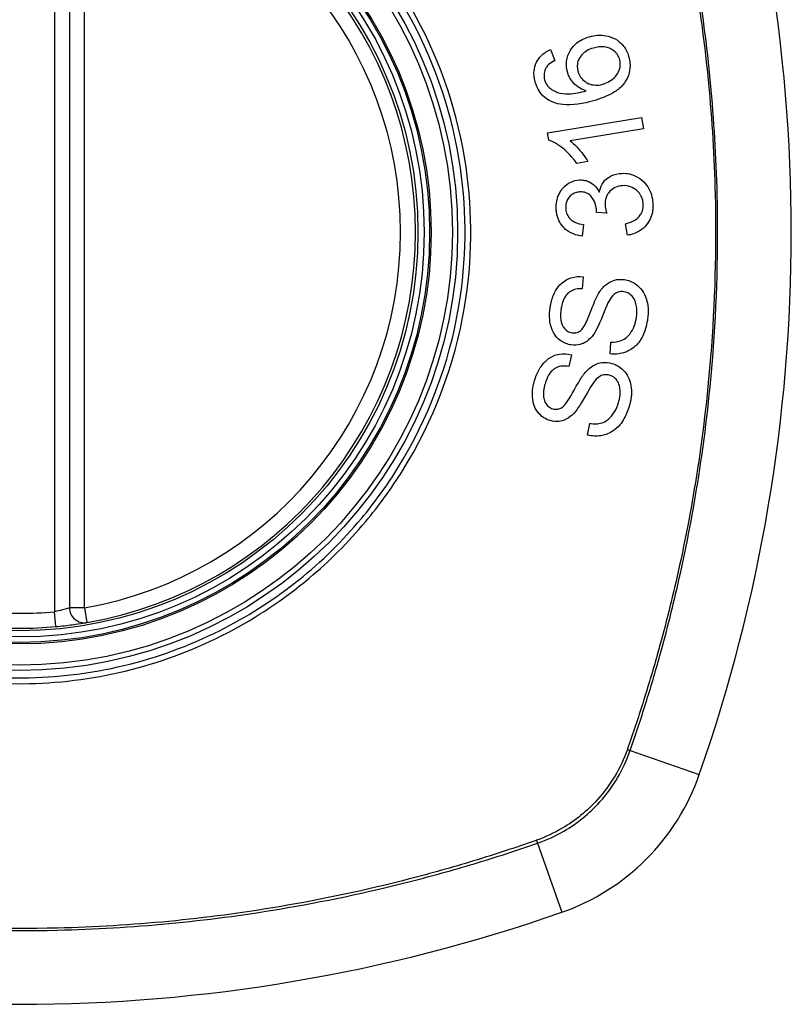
# Model space of a CAD drawing. Header units: inches. Extents: x 84 to 204, y 60 to 92.
# Tile 14 of 32: x 140.008 to 140.619, y 90.05 to 90.828. Entities that reach past the tile are written whole.
import ezdxf

# ---------------------------------------------------------------- set-up
doc = ezdxf.new("R2010")
doc.units = ezdxf.units.IN
doc.header["$MEASUREMENT"] = 0
doc.layers.add('Visible Edges(ANSI)', color=7, linetype='Continuous', lineweight=25)
doc.layers.add('Visible Tangent Edges(ANSI)', color=7, linetype='Continuous', lineweight=25)

msp = doc.modelspace()

# ---------------------------------------------------------------- linework, layer by layer
at = {"layer": 'Visible Edges(ANSI)'}
for p, q in [((140.04783, 90.95703), (140.04783, 90.36343)), ((140.42833, 90.80462), (140.43157, 90.79603)), ((140.42595, 90.73883), (140.50024, 90.75104)), ((140.50024, 90.75104), (140.50173, 90.74195)), ((140.50173, 90.74195), (140.44386, 90.73244)), ((140.42691, 90.73296), (140.42595, 90.73883)), ((140.45779, 90.71608), (140.44899, 90.71463)), ((140.4727, 90.67528), (140.4646, 90.67588)), ((140.45446, 90.66636), (140.45323, 90.65709)), ((140.48919, 90.65785), (140.48757, 90.66699)), ((140.454, 90.6251), (140.45341, 90.6156)), ((140.47548, 90.56401), (140.476, 90.57341)), ((140.44477, 90.56345), (140.44287, 90.55412)), ((140.45755, 90.49996), (140.45937, 90.50919))]:
    msp.add_line(p, q, dxfattribs=at)
for radius in [0.31988, 0.31496]:
    msp.add_circle((140.00846, 90.66023), radius, dxfattribs=at)
for centre, radius, start, end in [((139.31948, 90.66023), 1.29921, 340.73366, 19.26634), ((140.00846, 90.66023), 0.31299, 279.78402, 80.21598), ((140.05964, 90.36343), 0.01181, 180, 279.78402), ((140.00846, 90.66023), 0.31299, 264.74991, 275.25009), ((140.37869, 90.29), 0.17717, 289.26634, 340.73366), ((140.00846, 91.34921), 1.29921, 250.73366, 289.26634)]:
    msp.add_arc(centre, radius, start, end, dxfattribs=at)
for points, knots in [([(140.44172, 90.78675), (140.44164, 90.78703), (140.44156, 90.78731), (140.44143, 90.78783), (140.44138, 90.78807), (140.44128, 90.78851), (140.44124, 90.78871), (140.44117, 90.78913), (140.44113, 90.78935), (140.44104, 90.78991), (140.44099, 90.79025), (140.44086, 90.7915), (140.44082, 90.79241), (140.44087, 90.7948), (140.44107, 90.79626), (140.44218, 90.80072), (140.44348, 90.80301), (140.44552, 90.80634), (140.44716, 90.80822), (140.45201, 90.81217), (140.4554, 90.81375), (140.45896, 90.81477)], [-0.07244398, -0.07244398, -0.07244398, -0.07244398, -0.07147505, -0.07147505, -0.07065608, -0.07065608, -0.06998565, -0.06998565, -0.06923808, -0.06923808, -0.06809899, -0.06809899, -0.06505558, -0.06505558, -0.06011991, -0.06011991, -0.04962232, -0.04962232, -0.02968044, -0.02968044, 0, 0, 0, 0]), ([(140.45896, 90.81477), (140.46107, 90.81537), (140.46321, 90.81575), (140.46765, 90.81602), (140.46989, 90.81589), (140.47417, 90.81511), (140.47673, 90.81442), (140.4819, 90.81163), (140.48362, 90.81003), (140.48617, 90.80732), (140.48735, 90.80561), (140.48903, 90.8023), (140.48961, 90.80079), (140.49005, 90.79924)], [-0.08195324, -0.08195324, -0.08195324, -0.08195324, -0.06821192, -0.06821192, -0.05407977, -0.05407977, -0.04111909, -0.04111909, -0.02846372, -0.02846372, -0.01231577, -0.01231577, 0, 0, 0, 0]), ([(140.41624, 90.77897), (140.41617, 90.77922), (140.4161, 90.77948), (140.41597, 90.77997), (140.41591, 90.7802), (140.4158, 90.78069), (140.41574, 90.78095), (140.41563, 90.78151), (140.41557, 90.7818), (140.41545, 90.78256), (140.41538, 90.78302), (140.41518, 90.78484), (140.41514, 90.78621), (140.41543, 90.79004), (140.41607, 90.79236), (140.41801, 90.79633), (140.41914, 90.79793), (140.42272, 90.80166), (140.42543, 90.80336), (140.42833, 90.80462)], [-0.08167403, -0.08167403, -0.08167403, -0.08167403, -0.07965226, -0.07965226, -0.07785393, -0.07785393, -0.07582853, -0.07582853, -0.07355255, -0.07355255, -0.07003779, -0.07003779, -0.05960945, -0.05960945, -0.04081361, -0.04081361, -0.02525618, -0.02525618, 0, 0, 0, 0]), ([(140.46213, 90.8058), (140.46031, 90.80528), (140.45852, 90.80458), (140.45542, 90.80278), (140.45408, 90.80173), (140.45173, 90.79909), (140.451, 90.79774), (140.45007, 90.79563), (140.44974, 90.7945), (140.44941, 90.7923), (140.44938, 90.79127), (140.44949, 90.78996), (140.44952, 90.78969), (140.44958, 90.78926), (140.44961, 90.7891), (140.44966, 90.7888), (140.44969, 90.78866), (140.44975, 90.78834), (140.44979, 90.78816), (140.44989, 90.78772), (140.44997, 90.78744), (140.45004, 90.78717)], [-0.05128171, -0.05128171, -0.05128171, -0.05128171, -0.04202433, -0.04202433, -0.03374781, -0.03374781, -0.02497625, -0.02497625, -0.01583482, -0.01583482, -0.00792761, -0.00792761, -0.00585097, -0.00585097, -0.00461494, -0.00461494, -0.0035177, -0.0035177, -0.00214151, -0.00214151, 0, 0, 0, 0]), ([(140.48286, 90.79694), (140.48245, 90.79837), (140.48184, 90.7997), (140.48052, 90.80155), (140.48, 90.80215), (140.47833, 90.80375), (140.47706, 90.80458), (140.47477, 90.8057), (140.47311, 90.80641), (140.46786, 90.80702), (140.46491, 90.8066), (140.46213, 90.8058)], [-0.1090051, -0.1090051, -0.1090051, -0.1090051, -0.0831711, -0.0831711, -0.0691654, -0.0691654, -0.0421937, -0.0421937, -0.0232436, -0.0232436, 0, 0, 0, 0]), ([(140.43157, 90.79603), (140.42992, 90.79512), (140.42819, 90.794), (140.42608, 90.79205), (140.42541, 90.79131), (140.42489, 90.79049)], [-0.02271576, -0.02271576, -0.02271576, -0.02271576, -0.0076338, -0.0076338, 0, 0, 0, 0]), ([(140.49005, 90.79924), (140.49019, 90.79877), (140.49031, 90.7983), (140.49051, 90.79747), (140.49058, 90.79712), (140.4907, 90.79654), (140.49074, 90.79631), (140.49081, 90.79587), (140.49085, 90.79565), (140.49092, 90.79518), (140.49095, 90.79493), (140.49102, 90.7943), (140.49106, 90.79391), (140.49116, 90.79242), (140.49116, 90.79132), (140.49088, 90.78742), (140.49018, 90.78477), (140.48753, 90.77902), (140.4857, 90.77693), (140.4831, 90.77401), (140.48049, 90.77207), (140.47307, 90.7677), (140.46752, 90.76566), (140.46229, 90.76416)], [-0.08366619, -0.08366619, -0.08366619, -0.08366619, -0.08288973, -0.08288973, -0.08231384, -0.08231384, -0.08195094, -0.08195094, -0.08159739, -0.08159739, -0.08120145, -0.08120145, -0.08058241, -0.08058241, -0.07882226, -0.07882226, -0.07435476, -0.07435476, -0.06860101, -0.06860101, -0.04371044, -0.04371044, 0, 0, 0, 0]), ([(140.46976, 90.77731), (140.47155, 90.77782), (140.47325, 90.77855), (140.47653, 90.78052), (140.47819, 90.78184), (140.48052, 90.78441), (140.48136, 90.78563), (140.48287, 90.78885), (140.48324, 90.79066), (140.4834, 90.79287), (140.4834, 90.79355), (140.48334, 90.79443), (140.48332, 90.79464), (140.48328, 90.79497), (140.48326, 90.7951), (140.48322, 90.79534), (140.4832, 90.79545), (140.48316, 90.79572), (140.48313, 90.79587), (140.48303, 90.79632), (140.48295, 90.79663), (140.48286, 90.79694)], [-0.0549657, -0.0549657, -0.0549657, -0.0549657, -0.04394631, -0.04394631, -0.03243769, -0.03243769, -0.02389521, -0.02389521, -0.01222604, -0.01222604, -0.00701057, -0.00701057, -0.00544782, -0.00544782, -0.0044735, -0.0044735, -0.0035786, -0.0035786, -0.00243242, -0.00243242, 0, 0, 0, 0]), ([(140.42489, 90.79049), (140.42446, 90.78975), (140.42409, 90.78897), (140.42329, 90.7867), (140.42306, 90.78519), (140.42314, 90.78324), (140.42318, 90.78285), (140.42326, 90.78228), (140.42328, 90.7821), (140.42334, 90.78179), (140.42337, 90.78165), (140.42342, 90.78139), (140.42345, 90.78126), (140.42353, 90.78092), (140.42359, 90.78071), (140.42365, 90.7805)], [-0.02670752, -0.02670752, -0.02670752, -0.02670752, -0.02003072, -0.02003072, -0.00807361, -0.00807361, -0.00510747, -0.00510747, -0.00372579, -0.00372579, -0.00267358, -0.00267358, -0.0016752, -0.0016752, 0, 0, 0, 0]), ([(140.42365, 90.7805), (140.42378, 90.78004), (140.42393, 90.77959), (140.42442, 90.77834), (140.42482, 90.77757), (140.42606, 90.77564), (140.42702, 90.77461), (140.42814, 90.77376)], [-0.02126806, -0.02126806, -0.02126806, -0.02126806, -0.01765626, -0.01765626, -0.01099572, -0.01099572, 0, 0, 0, 0]), ([(140.45636, 90.77198), (140.45454, 90.77254), (140.45277, 90.77329), (140.44936, 90.77535), (140.44761, 90.77675), (140.44474, 90.78023), (140.44376, 90.78176), (140.44246, 90.7845), (140.44205, 90.78561), (140.44172, 90.78675)], [-0.0635384, -0.0635384, -0.0635384, -0.0635384, -0.04387942, -0.04387942, -0.02315318, -0.02315318, -0.00907473, -0.00907473, 0, 0, 0, 0]), ([(140.45004, 90.78717), (140.45026, 90.78643), (140.45052, 90.7857), (140.45152, 90.78348), (140.45243, 90.78214), (140.45491, 90.77961), (140.45633, 90.77874), (140.45894, 90.77737), (140.4606, 90.77684), (140.46485, 90.7763), (140.46735, 90.77662), (140.46976, 90.77731)], [-0.05483395, -0.05483395, -0.05483395, -0.05483395, -0.05117713, -0.05117713, -0.04334082, -0.04334082, -0.03424302, -0.03424302, -0.02013116, -0.02013116, 0, 0, 0, 0]), ([(140.42968, 90.7632), (140.42793, 90.76395), (140.42626, 90.76488), (140.423, 90.76733), (140.42149, 90.76886), (140.41893, 90.77237), (140.41792, 90.77427), (140.4168, 90.77717), (140.4165, 90.77806), (140.41624, 90.77897)], [-0.0556453, -0.0556453, -0.0556453, -0.0556453, -0.04057315, -0.04057315, -0.02373711, -0.02373711, -0.00716842, -0.00716842, 0, 0, 0, 0]), ([(140.42814, 90.77376), (140.42935, 90.77281), (140.43067, 90.77204), (140.43327, 90.77093), (140.43452, 90.77054), (140.43897, 90.76951), (140.44169, 90.76955), (140.44727, 90.76976), (140.45213, 90.77081), (140.45636, 90.77198)], [-0.05268598, -0.05268598, -0.05268598, -0.05268598, -0.0483585, -0.0483585, -0.04464167, -0.04464167, -0.03524812, -0.03524812, 0, 0, 0, 0]), ([(140.46229, 90.76416), (140.45409, 90.76181), (140.44557, 90.76033), (140.43519, 90.76142), (140.43235, 90.76205), (140.42968, 90.7632)], [-0.08365812, -0.08365812, -0.08365812, -0.08365812, -0.02298142, -0.02298142, 0, 0, 0, 0]), ([(140.44899, 90.71463), (140.44395, 90.722), (140.43885, 90.72623), (140.43248, 90.73059), (140.42974, 90.7321), (140.42691, 90.73296)], [-0.06084818, -0.06084818, -0.06084818, -0.06084818, -0.02361661, -0.02361661, 0, 0, 0, 0]), ([(140.44386, 90.73244), (140.4463, 90.73059), (140.4486, 90.72825), (140.45209, 90.72421), (140.45539, 90.72026), (140.45779, 90.71608)], [-0.08802852, -0.08802852, -0.08802852, -0.08802852, -0.03710647, -0.03710647, 0, 0, 0, 0]), ([(140.46683, 90.69195), (140.46723, 90.69414), (140.46793, 90.69624), (140.46967, 90.6993), (140.47044, 90.70034), (140.47224, 90.70224), (140.47378, 90.70364), (140.47879, 90.70608), (140.4817, 90.70666), (140.48463, 90.70679)], [-0.1002628, -0.1002628, -0.1002628, -0.1002628, -0.0655383, -0.0655383, -0.0446385, -0.0446385, -0.0236223, -0.0236223, 0, 0, 0, 0]), ([(140.48463, 90.70679), (140.48669, 90.70689), (140.48874, 90.70675), (140.49295, 90.70583), (140.49503, 90.70502), (140.49972, 90.70227), (140.5018, 90.70027), (140.50464, 90.697), (140.50588, 90.69509), (140.50779, 90.6909), (140.50844, 90.68871), (140.50896, 90.68557), (140.50907, 90.6847), (140.50917, 90.68344), (140.50919, 90.68304), (140.50921, 90.68264)], [-0.08300589, -0.08300589, -0.08300589, -0.08300589, -0.07246463, -0.07246463, -0.06104589, -0.06104589, -0.04508314, -0.04508314, -0.02728443, -0.02728443, -0.00968135, -0.00968135, -0.00302711, -0.00302711, 0, 0, 0, 0]), ([(140.43277, 90.67874), (140.43276, 90.67889), (140.43276, 90.67903), (140.43275, 90.67932), (140.43274, 90.67946), (140.43274, 90.67989), (140.43274, 90.68017), (140.43275, 90.68096), (140.43277, 90.68146), (140.43295, 90.68387), (140.4333, 90.68573), (140.43425, 90.68873), (140.43472, 90.68989), (140.43605, 90.69255), (140.437, 90.694), (140.44005, 90.69747), (140.44215, 90.69881), (140.44618, 90.70082), (140.44861, 90.70146), (140.45116, 90.70158)], [-0.06698624, -0.06698624, -0.06698624, -0.06698624, -0.06626066, -0.06626066, -0.06551172, -0.06551172, -0.0640778, -0.0640778, -0.06150308, -0.06150308, -0.05173394, -0.05173394, -0.04531613, -0.04531613, -0.0360509, -0.0360509, -0.0206217, -0.0206217, 0, 0, 0, 0]), ([(140.45116, 90.70158), (140.4523, 90.70163), (140.45344, 90.70157), (140.45576, 90.70121), (140.45691, 90.70089), (140.45944, 90.69986), (140.46105, 90.69898), (140.46436, 90.69601), (140.46574, 90.69408), (140.46683, 90.69195)], [-0.06061495, -0.06061495, -0.06061495, -0.06061495, -0.0480661, -0.0480661, -0.03492963, -0.03492963, -0.0184263, -0.0184263, 0, 0, 0, 0]), ([(140.48525, 90.69704), (140.4832, 90.69694), (140.48119, 90.69652), (140.47779, 90.69492), (140.47644, 90.69394), (140.47445, 90.69185), (140.4736, 90.69076), (140.47235, 90.68832), (140.47195, 90.68718), (140.47152, 90.68517), (140.47142, 90.68434), (140.47136, 90.68324), (140.47135, 90.68297), (140.47135, 90.68253), (140.47135, 90.68235), (140.47136, 90.68201), (140.47137, 90.68185), (140.47137, 90.68169)], [-0.07091937, -0.07091937, -0.07091937, -0.07091937, -0.04954063, -0.04954063, -0.03221037, -0.03221037, -0.02035818, -0.02035818, -0.01098781, -0.01098781, -0.00464874, -0.00464874, -0.00257947, -0.00257947, -0.00124905, -0.00124905, 0, 0, 0, 0]), ([(140.50162, 90.68235), (140.50161, 90.6825), (140.5016, 90.68266), (140.50157, 90.68302), (140.50156, 90.68322), (140.50145, 90.68417), (140.50133, 90.68491), (140.50074, 90.68726), (140.50009, 90.68876), (140.49831, 90.69143), (140.49732, 90.69247), (140.49496, 90.69453), (140.49337, 90.69549), (140.48956, 90.69688), (140.48742, 90.69714), (140.48525, 90.69704)], [-0.05915844, -0.05915844, -0.05915844, -0.05915844, -0.0582057, -0.0582057, -0.05696528, -0.05696528, -0.05237757, -0.05237757, -0.04214533, -0.04214533, -0.03244615, -0.03244615, -0.01749195, -0.01749195, 0, 0, 0, 0]), ([(140.45143, 90.69209), (140.45025, 90.69203), (140.44909, 90.69184), (140.44672, 90.69105), (140.44558, 90.69042), (140.44364, 90.68884), (140.44282, 90.68792), (140.44159, 90.68601), (140.44114, 90.68505), (140.44054, 90.68307), (140.44038, 90.6821), (140.44029, 90.68082), (140.44028, 90.68054), (140.44028, 90.68008), (140.44028, 90.67991), (140.44028, 90.67958), (140.44029, 90.67942), (140.4403, 90.67927)], [-0.05005506, -0.05005506, -0.05005506, -0.05005506, -0.0404775, -0.0404775, -0.0298572, -0.0298572, -0.02052698, -0.02052698, -0.01224372, -0.01224372, -0.00468068, -0.00468068, -0.00251972, -0.00251972, -0.00119715, -0.00119715, 0, 0, 0, 0]), ([(140.46465, 90.67737), (140.46464, 90.6775), (140.46464, 90.67763), (140.46462, 90.67791), (140.46461, 90.67807), (140.46456, 90.67864), (140.46451, 90.67906), (140.46411, 90.68179), (140.46339, 90.68395), (140.46099, 90.68823), (140.45973, 90.68936), (140.45852, 90.69043), (140.45742, 90.69106), (140.45468, 90.69201), (140.45305, 90.69216), (140.45143, 90.69209)], [-0.02868597, -0.02868597, -0.02868597, -0.02868597, -0.02855947, -0.02855947, -0.02841333, -0.02841333, -0.0280046, -0.0280046, -0.02576848, -0.02576848, -0.02324657, -0.02324657, -0.01303639, -0.01303639, 0, 0, 0, 0]), ([(140.47137, 90.68169), (140.47138, 90.68161), (140.47138, 90.68154), (140.47139, 90.68139), (140.4714, 90.6813), (140.47142, 90.68096), (140.47145, 90.6807), (140.47171, 90.67874), (140.47219, 90.67691), (140.4727, 90.67528)], [-0.01622176, -0.01622176, -0.01622176, -0.01622176, -0.01568209, -0.01568209, -0.01503087, -0.01503087, -0.013061, -0.013061, 0, 0, 0, 0]), ([(140.48757, 90.66699), (140.48969, 90.66753), (140.49189, 90.66826), (140.49517, 90.66995), (140.49645, 90.67078), (140.49871, 90.67288), (140.49945, 90.67398), (140.50078, 90.67636), (140.50129, 90.67793), (140.50157, 90.68006), (140.50161, 90.68051), (140.50163, 90.68116), (140.50163, 90.68135), (140.50163, 90.68168), (140.50163, 90.68182), (140.50163, 90.68209), (140.50162, 90.68222), (140.50162, 90.68235)], [-0.04745355, -0.04745355, -0.04745355, -0.04745355, -0.03584359, -0.03584359, -0.02809151, -0.02809151, -0.01990458, -0.01990458, -0.00695539, -0.00695539, -0.00351166, -0.00351166, -0.00204353, -0.00204353, -0.00097668, -0.00097668, 0, 0, 0, 0]), ([(140.50921, 90.68264), (140.50922, 90.6825), (140.50923, 90.68235), (140.50924, 90.68205), (140.50924, 90.68191), (140.50925, 90.6815), (140.50925, 90.68123), (140.50924, 90.6806), (140.50924, 90.68022), (140.50918, 90.67896), (140.5091, 90.67807), (140.50887, 90.67644), (140.50873, 90.6757), (140.50832, 90.674), (140.50803, 90.67305), (140.50658, 90.66927), (140.50512, 90.66722), (140.50242, 90.66396), (140.50058, 90.66236), (140.49562, 90.65933), (140.49247, 90.65832), (140.48919, 90.65785)], [-0.07553203, -0.07553203, -0.07553203, -0.07553203, -0.0748785, -0.0748785, -0.07423462, -0.07423462, -0.07307492, -0.07307492, -0.07142984, -0.07142984, -0.06749422, -0.06749422, -0.06416321, -0.06416321, -0.05976568, -0.05976568, -0.04618414, -0.04618414, -0.02668659, -0.02668659, 0, 0, 0, 0]), ([(140.45323, 90.65709), (140.44978, 90.65757), (140.44637, 90.65855), (140.44091, 90.66171), (140.43924, 90.66328), (140.43674, 90.66616), (140.43567, 90.66781), (140.43391, 90.67168), (140.43332, 90.67384), (140.43293, 90.67664), (140.43287, 90.6772), (140.4328, 90.67809), (140.43278, 90.67842), (140.43277, 90.67874)], [-0.07203058, -0.07203058, -0.07203058, -0.07203058, -0.05380734, -0.05380734, -0.03947703, -0.03947703, -0.02403052, -0.02403052, -0.0067997, -0.0067997, -0.00250811, -0.00250811, 0, 0, 0, 0]), ([(140.4403, 90.67927), (140.4403, 90.67915), (140.44031, 90.67904), (140.44033, 90.6788), (140.44034, 90.67867), (140.44038, 90.67814), (140.44043, 90.67774), (140.44074, 90.67596), (140.44118, 90.67463), (140.44258, 90.67206), (140.44346, 90.67109), (140.44512, 90.66949), (140.44631, 90.66872), (140.44973, 90.66712), (140.45213, 90.6666), (140.45446, 90.66636)], [-0.04603458, -0.04603458, -0.04603458, -0.04603458, -0.04553752, -0.04553752, -0.04495619, -0.04495619, -0.04319877, -0.04319877, -0.03696989, -0.03696989, -0.03009973, -0.03009973, -0.01888603, -0.01888603, 0, 0, 0, 0]), ([(140.4646, 90.67588), (140.46463, 90.67619), (140.46465, 90.67653), (140.46465, 90.67691), (140.46466, 90.67699), (140.46466, 90.67712), (140.46466, 90.67718), (140.46465, 90.67727), (140.46465, 90.67732), (140.46465, 90.67737)], [-0.003712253, -0.003712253, -0.003712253, -0.003712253, -0.001341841, -0.001341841, -0.00075226, -0.00075226, -0.000349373, -0.000349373, 0, 0, 0, 0]), ([(140.42788, 90.60026), (140.42796, 90.60086), (140.42805, 90.60145), (140.42831, 90.60287), (140.42847, 90.60369), (140.42944, 90.60782), (140.43061, 90.61101), (140.43335, 90.61581), (140.43496, 90.61816), (140.43988, 90.62236), (140.44248, 90.62354), (140.44773, 90.62519), (140.45085, 90.62544), (140.454, 90.6251)], [-0.1019569, -0.1019569, -0.1019569, -0.1019569, -0.0969952, -0.0969952, -0.0900937, -0.0900937, -0.0620379, -0.0620379, -0.0440459, -0.0440459, -0.0255677, -0.0255677, 0, 0, 0, 0]), ([(140.4668, 90.61268), (140.46848, 90.61528), (140.47051, 90.61767), (140.47521, 90.62114), (140.47728, 90.6219), (140.48143, 90.62304), (140.48406, 90.62313), (140.48669, 90.62276)], [-0.0487921, -0.0487921, -0.0487921, -0.0487921, -0.034555, -0.034555, -0.02141308, -0.02141308, 0, 0, 0, 0]), ([(140.48669, 90.62276), (140.48824, 90.62254), (140.48975, 90.62215), (140.4928, 90.62096), (140.49428, 90.62014), (140.49732, 90.61797), (140.49907, 90.6164), (140.50215, 90.61214), (140.50328, 90.60975), (140.50458, 90.60556), (140.50519, 90.60314), (140.50546, 90.59903), (140.50548, 90.59811), (140.50546, 90.59676), (140.50545, 90.59634), (140.50541, 90.59558), (140.50539, 90.59525), (140.50534, 90.59457), (140.50531, 90.59422), (140.50522, 90.5933), (140.50515, 90.59274), (140.50507, 90.59218)], [-0.182901, -0.182901, -0.182901, -0.182901, -0.1527941, -0.1527941, -0.1202778, -0.1202778, -0.0822123, -0.0822123, -0.0441829, -0.0441829, -0.0197912, -0.0197912, -0.0127911, -0.0127911, -0.0095206, -0.0095206, -0.0070229, -0.0070229, -0.0043159, -0.0043159, 0, 0, 0, 0]), ([(140.45341, 90.6156), (140.45168, 90.61567), (140.44993, 90.61555), (140.44674, 90.61482), (140.44531, 90.61427), (140.44243, 90.61249), (140.44142, 90.61141), (140.4397, 90.60931), (140.43884, 90.60768), (140.43762, 90.60447), (140.4372, 90.60288), (140.43678, 90.60068), (140.43668, 90.60006), (140.43659, 90.59944)], [-0.05075085, -0.05075085, -0.05075085, -0.05075085, -0.04402601, -0.04402601, -0.03810704, -0.03810704, -0.03113052, -0.03113052, -0.01707016, -0.01707016, -0.00479355, -0.00479355, 0, 0, 0, 0]), ([(140.45236, 90.58267), (140.45316, 90.58336), (140.454, 90.58451), (140.45578, 90.58756), (140.45669, 90.58949), (140.45932, 90.5955), (140.46052, 90.59917), (140.4639, 90.60718), (140.46541, 90.6105), (140.4668, 90.61268)], [-0.0822878, -0.0822878, -0.0822878, -0.0822878, -0.0698189, -0.0698189, -0.0554779, -0.0554779, -0.01995677, -0.01995677, 0, 0, 0, 0]), ([(140.48621, 90.61319), (140.48544, 90.6133), (140.48466, 90.61333), (140.48308, 90.61322), (140.48229, 90.61306), (140.48019, 90.61236), (140.4792, 90.61172), (140.47679, 90.60967), (140.47551, 90.60779), (140.47451, 90.60594)], [-0.03447114, -0.03447114, -0.03447114, -0.03447114, -0.02970658, -0.02970658, -0.02478425, -0.02478425, -0.01623077, -0.01623077, 0, 0, 0, 0]), ([(140.49624, 90.59296), (140.49628, 90.59328), (140.49632, 90.5936), (140.49639, 90.59421), (140.49642, 90.59449), (140.49647, 90.59504), (140.49649, 90.5953), (140.49653, 90.59587), (140.49654, 90.59616), (140.49657, 90.5969), (140.49658, 90.59735), (140.49656, 90.59902), (140.49647, 90.60024), (140.49617, 90.60218), (140.49603, 90.60291), (140.49537, 90.60545), (140.49466, 90.60721), (140.4925, 90.61019), (140.49128, 90.61113), (140.48905, 90.6125), (140.48767, 90.61298), (140.48621, 90.61319)], [-0.04689852, -0.04689852, -0.04689852, -0.04689852, -0.04535788, -0.04535788, -0.04403054, -0.04403054, -0.04276653, -0.04276653, -0.04136169, -0.04136169, -0.03926867, -0.03926867, -0.03348819, -0.03348819, -0.02993999, -0.02993999, -0.02088952, -0.02088952, -0.01193055, -0.01193055, 0, 0, 0, 0]), ([(140.47451, 90.60594), (140.47251, 90.60243), (140.46919, 90.59309), (140.46501, 90.58395), (140.46365, 90.58128), (140.4623, 90.57943)], [-0.06410002, -0.06410002, -0.06410002, -0.06410002, -0.01772586, -0.01772586, 0, 0, 0, 0]), ([(140.44468, 90.57117), (140.44322, 90.57137), (140.4418, 90.57174), (140.43897, 90.57284), (140.4376, 90.57358), (140.43384, 90.57625), (140.43241, 90.5781), (140.42983, 90.58167), (140.42893, 90.58456), (140.4279, 90.58859), (140.42757, 90.59093), (140.42745, 90.59433), (140.42746, 90.59534), (140.42753, 90.59685), (140.42756, 90.59734), (140.42764, 90.59822), (140.42767, 90.5986), (140.42776, 90.59941), (140.42782, 90.59984), (140.42788, 90.60026)], [-0.05736058, -0.05736058, -0.05736058, -0.05736058, -0.05548268, -0.05548268, -0.0535012, -0.0535012, -0.04968316, -0.04968316, -0.03588282, -0.03588282, -0.01770043, -0.01770043, -0.00997368, -0.00997368, -0.00620033, -0.00620033, -0.00325342, -0.00325342, 0, 0, 0, 0]), ([(140.43659, 90.59944), (140.43654, 90.59908), (140.4365, 90.59872), (140.43641, 90.59802), (140.43638, 90.59767), (140.43631, 90.59694), (140.43628, 90.59656), (140.43622, 90.59563), (140.4362, 90.59509), (140.43618, 90.59325), (140.43625, 90.59194), (140.4366, 90.5897), (140.43682, 90.58875), (140.43732, 90.58736), (140.43777, 90.5862), (140.43958, 90.5837), (140.44057, 90.58271), (140.44287, 90.58131), (140.44406, 90.5809), (140.44533, 90.58072)], [-0.1315466, -0.1315466, -0.1315466, -0.1315466, -0.1225468, -0.1225468, -0.1139181, -0.1139181, -0.1043682, -0.1043682, -0.0909033, -0.0909033, -0.058681, -0.058681, -0.0344705, -0.0344705, -0.0214809, -0.0214809, -0.0103328, -0.0103328, 0, 0, 0, 0]), ([(140.50507, 90.59218), (140.50478, 90.59006), (140.50438, 90.58793), (140.50258, 90.58082), (140.50095, 90.57761), (140.49819, 90.57311), (140.4963, 90.57091), (140.49116, 90.56682), (140.48823, 90.56559), (140.48255, 90.56386), (140.47903, 90.56362), (140.47548, 90.56401)], [-0.07877552, -0.07877552, -0.07877552, -0.07877552, -0.07399105, -0.07399105, -0.06235327, -0.06235327, -0.04742331, -0.04742331, -0.02870189, -0.02870189, 0, 0, 0, 0]), ([(140.476, 90.57341), (140.47875, 90.57335), (140.48162, 90.57364), (140.48582, 90.57521), (140.48726, 90.57603), (140.49051, 90.57889), (140.49194, 90.58092), (140.49416, 90.58495), (140.49501, 90.58721), (140.49586, 90.59068), (140.49608, 90.59182), (140.49624, 90.59296)], [-0.07810331, -0.07810331, -0.07810331, -0.07810331, -0.05704994, -0.05704994, -0.04420527, -0.04420527, -0.02731055, -0.02731055, -0.00879498, -0.00879498, 0, 0, 0, 0]), ([(140.4623, 90.57943), (140.46078, 90.57731), (140.459, 90.5754), (140.45489, 90.57257), (140.45309, 90.57194), (140.44945, 90.57094), (140.44707, 90.57083), (140.44468, 90.57117)], [-0.04149455, -0.04149455, -0.04149455, -0.04149455, -0.03015237, -0.03015237, -0.01939564, -0.01939564, 0, 0, 0, 0]), ([(140.44533, 90.58072), (140.446, 90.58062), (140.44667, 90.58059), (140.44804, 90.58067), (140.44873, 90.5808), (140.45049, 90.58136), (140.45147, 90.58193), (140.45236, 90.58267)], [-0.02014616, -0.02014616, -0.02014616, -0.02014616, -0.0147411, -0.0147411, -0.00910335, -0.00910335, 0, 0, 0, 0]), ([(140.41545, 90.54248), (140.41564, 90.54315), (140.41585, 90.54381), (140.41636, 90.54534), (140.41667, 90.54621), (140.41818, 90.54996), (140.41966, 90.5527), (140.42301, 90.55713), (140.42501, 90.55928), (140.43046, 90.56271), (140.43317, 90.56351), (140.43857, 90.56441), (140.44169, 90.56422), (140.44477, 90.56345)], [-0.09609538, -0.09609538, -0.09609538, -0.09609538, -0.09108772, -0.09108772, -0.08439355, -0.08439355, -0.0618051, -0.0618051, -0.04379145, -0.04379145, -0.02554667, -0.02554667, 0, 0, 0, 0]), ([(140.45572, 90.54937), (140.45772, 90.55168), (140.46003, 90.55373), (140.46514, 90.55654), (140.46732, 90.55703), (140.47163, 90.55759), (140.47426, 90.55732), (140.47682, 90.55658)], [-0.04897587, -0.04897587, -0.04897587, -0.04897587, -0.03484977, -0.03484977, -0.02144441, -0.02144441, 0, 0, 0, 0]), ([(140.47682, 90.55658), (140.47865, 90.55606), (140.48039, 90.55529), (140.4843, 90.55281), (140.48595, 90.55111), (140.48842, 90.54817), (140.48958, 90.54621), (140.49167, 90.54092), (140.4921, 90.53782), (140.49229, 90.53411), (140.49227, 90.53279), (140.49215, 90.53099), (140.4921, 90.5305), (140.49201, 90.52969), (140.49196, 90.52936), (140.49187, 90.52871), (140.49182, 90.5284), (140.49169, 90.52763), (140.49161, 90.52719), (140.49131, 90.52573), (140.49106, 90.52473), (140.49077, 90.52374)], [-0.0757329, -0.0757329, -0.0757329, -0.0757329, -0.06962232, -0.06962232, -0.06102616, -0.06102616, -0.04838747, -0.04838747, -0.0300773, -0.0300773, -0.02000854, -0.02000854, -0.01629431, -0.01629431, -0.01377148, -0.01377148, -0.01132404, -0.01132404, -0.00786389, -0.00786389, 0, 0, 0, 0]), ([(140.44287, 90.55412), (140.44079, 90.55449), (140.43864, 90.55461), (140.43506, 90.55403), (140.43364, 90.55357), (140.43074, 90.552), (140.42961, 90.55096), (140.42728, 90.54836), (140.42612, 90.54629), (140.42475, 90.54295), (140.42433, 90.54171), (140.42397, 90.54046)], [-0.05622012, -0.05622012, -0.05622012, -0.05622012, -0.04490576, -0.04490576, -0.03693789, -0.03693789, -0.0275653, -0.0275653, -0.00991349, -0.00991349, 0, 0, 0, 0]), ([(140.43725, 90.52166), (140.43819, 90.52226), (140.43924, 90.52337), (140.44151, 90.52631), (140.4427, 90.52814), (140.44609, 90.53371), (140.44779, 90.53715), (140.45215, 90.54443), (140.45407, 90.54744), (140.45572, 90.54937)], [-0.08287415, -0.08287415, -0.08287415, -0.08287415, -0.06938424, -0.06938424, -0.05457714, -0.05457714, -0.01965331, -0.01965331, 0, 0, 0, 0]), ([(140.47501, 90.54717), (140.47426, 90.54738), (140.4735, 90.54753), (140.47193, 90.54763), (140.47114, 90.54759), (140.46889, 90.54718), (140.46778, 90.54665), (140.46517, 90.54496), (140.46366, 90.5433), (140.46242, 90.54162)], [-0.03327853, -0.03327853, -0.03327853, -0.03327853, -0.02890243, -0.02890243, -0.02443509, -0.02443509, -0.01608906, -0.01608906, 0, 0, 0, 0]), ([(140.48213, 90.52574), (140.48229, 90.52631), (140.48245, 90.52689), (140.48268, 90.52789), (140.48277, 90.52832), (140.4829, 90.52899), (140.48294, 90.52924), (140.48303, 90.52974), (140.48307, 90.53), (140.48314, 90.53054), (140.48318, 90.53084), (140.48327, 90.53162), (140.48331, 90.53211), (140.48344, 90.53468), (140.48326, 90.53634), (140.48275, 90.53925), (140.48221, 90.54089), (140.48051, 90.54366), (140.47956, 90.54459), (140.47771, 90.54611), (140.47642, 90.54676), (140.47501, 90.54717)], [-0.03887369, -0.03887369, -0.03887369, -0.03887369, -0.03726354, -0.03726354, -0.03609227, -0.03609227, -0.03540959, -0.03540959, -0.03471216, -0.03471216, -0.0339207, -0.0339207, -0.03258281, -0.03258281, -0.02696318, -0.02696318, -0.0189927, -0.0189927, -0.01175806, -0.01175806, 0, 0, 0, 0]), ([(140.42805, 90.51134), (140.42626, 90.51185), (140.42458, 90.5126), (140.42078, 90.51504), (140.41929, 90.51666), (140.4171, 90.51934), (140.41607, 90.52118), (140.41415, 90.52645), (140.4139, 90.52974), (140.41392, 90.5338), (140.41403, 90.53526), (140.41431, 90.53729), (140.4144, 90.53787), (140.41457, 90.53884), (140.41465, 90.53924), (140.41482, 90.54002), (140.41491, 90.54041), (140.41514, 90.54137), (140.41529, 90.54193), (140.41545, 90.54248)], [-0.07174694, -0.07174694, -0.07174694, -0.07174694, -0.06625335, -0.06625335, -0.05841218, -0.05841218, -0.04603077, -0.04603077, -0.02618089, -0.02618089, -0.01497988, -0.01497988, -0.01055555, -0.01055555, -0.00746751, -0.00746751, -0.00441231, -0.00441231, 0, 0, 0, 0]), ([(140.42397, 90.54046), (140.42384, 90.54), (140.42371, 90.53954), (140.4235, 90.5387), (140.42341, 90.53831), (140.42325, 90.5376), (140.42318, 90.53727), (140.42305, 90.53659), (140.42298, 90.53623), (140.42284, 90.53533), (140.42277, 90.53478), (140.42257, 90.53281), (140.42255, 90.53133), (140.42286, 90.52894), (140.42315, 90.52744), (140.42474, 90.52444), (140.4256, 90.52332), (140.42768, 90.52162), (140.4288, 90.52105), (140.43002, 90.5207)], [-0.09256116, -0.09256116, -0.09256116, -0.09256116, -0.08511682, -0.08511682, -0.07888081, -0.07888081, -0.07365356, -0.07365356, -0.06790433, -0.06790433, -0.05935705, -0.05935705, -0.03668291, -0.03668291, -0.02132012, -0.02132012, -0.01018743, -0.01018743, 0, 0, 0, 0]), ([(140.46242, 90.54162), (140.45994, 90.53839), (140.45531, 90.52951), (140.44987, 90.52105), (140.4482, 90.51868), (140.44664, 90.51707)], [-0.06436457, -0.06436457, -0.06436457, -0.06436457, -0.01734102, -0.01734102, 0, 0, 0, 0]), ([(140.49077, 90.52374), (140.48974, 90.52013), (140.48839, 90.5165), (140.48547, 90.51114), (140.48431, 90.50947), (140.48136, 90.5059), (140.47932, 90.50407), (140.47373, 90.50064), (140.47053, 90.49978), (140.46456, 90.49883), (140.46103, 90.49908), (140.45755, 90.49996)], [-0.08600742, -0.08600742, -0.08600742, -0.08600742, -0.07143651, -0.07143651, -0.06222435, -0.06222435, -0.04817634, -0.04817634, -0.02870152, -0.02870152, 0, 0, 0, 0]), ([(140.45937, 90.50919), (140.46091, 90.50895), (140.4625, 90.50881), (140.46571, 90.50887), (140.46737, 90.50909), (140.47006, 90.50992), (140.47191, 90.51064), (140.47557, 90.51375), (140.47731, 90.51563), (140.4803, 90.52051), (140.48137, 90.52307), (140.48213, 90.52574)], [-0.1712876, -0.1712876, -0.1712876, -0.1712876, -0.1254394, -0.1254394, -0.0771988, -0.0771988, -0.0439433, -0.0439433, -0.0211689, -0.0211689, 0, 0, 0, 0]), ([(140.44664, 90.51707), (140.44487, 90.5152), (140.44287, 90.51358), (140.43841, 90.51132), (140.43651, 90.51093), (140.43274, 90.51044), (140.43037, 90.51067), (140.42805, 90.51134)], [-0.04150242, -0.04150242, -0.04150242, -0.04150242, -0.03028986, -0.03028986, -0.01933205, -0.01933205, 0, 0, 0, 0]), ([(140.43002, 90.5207), (140.43066, 90.52052), (140.43131, 90.52039), (140.43266, 90.52028), (140.43335, 90.52031), (140.43518, 90.52061), (140.43625, 90.52104), (140.43725, 90.52166)], [-0.02009272, -0.02009272, -0.02009272, -0.02009272, -0.01475914, -0.01475914, -0.00925216, -0.00925216, 0, 0, 0, 0]), ([(140.0371, 90.34855), (140.04163, 90.34897), (140.04616, 90.3495), (140.05354, 90.35049), (140.05647, 90.35094), (140.05976, 90.35147), (140.06066, 90.35163), (140.06148, 90.35177), (140.06164, 90.35179), (140.06164, 90.35179)], [0, 0, 0, 0, 0.03342328, 0.03342328, 0.06355131, 0.06355131, 0.08238132, 0.08238132, 0.09415008, 0.09415008, 0.09415008, 0.09415008])]:
    msp.add_open_spline(points, degree=3, knots=knots, dxfattribs=at)
at = {"layer": 'Visible Tangent Edges(ANSI)'}
for p, q in [((140.03601, 90.96015), (140.03601, 90.36032)), ((140.05964, 90.36343), (140.05964, 90.95703)), ((140.0371, 90.34855), (140.03601, 90.36032)), ((140.05964, 90.36343), (140.04783, 90.36343)), ((140.05964, 90.36343), (140.06164, 90.35179)), ((140.49127, 90.25065), (140.54593, 90.23155)), ((140.41804, 90.17742), (140.43714, 90.12276))]:
    msp.add_line(p, q, dxfattribs=at)
for radius in [0.34636, 0.34222, 0.32539, 0.3242]:
    msp.add_circle((140.00846, 90.66023), radius, dxfattribs=at)
for start, end in [(279.78402, 80.21598), (264.74991, 275.25009)]:
    msp.add_arc((140.00846, 90.66023), 0.30118, start, end, dxfattribs=at)
for centre, major_axis, start_param, end_param in [((140.48663, 90.25227), (-0.00931, 0.00321), 1.830918, 2.094625), ((140.41641, 90.18206), (-0.00321, 0.00931), 4.18856, 4.452267)]:
    msp.add_ellipse(centre, major_axis=major_axis, ratio=0.002592, start_param=start_param, end_param=end_param, dxfattribs=at)
for points, knots in [([(140.48918, 91.06857), (140.49208, 91.0603), (140.49479, 91.05231), (140.5002, 91.0358), (140.50284, 91.02744), (140.51049, 91.00227), (140.51524, 90.98538), (140.52839, 90.93446), (140.53572, 90.9001), (140.55135, 90.80762), (140.55701, 90.74884), (140.55948, 90.64729), (140.55829, 90.60448), (140.55232, 90.53022), (140.54858, 90.49882), (140.53936, 90.44063), (140.53419, 90.41378), (140.52349, 90.36669), (140.51832, 90.34635), (140.5091, 90.3136), (140.50536, 90.30108), (140.49753, 90.27631), (140.49353, 90.26429), (140.48918, 90.2519)], [-2.104956, -2.104956, -2.104956, -2.104956, -2.039554, -2.039554, -1.972882, -1.972882, -1.839557, -1.839557, -1.572986, -1.572986, -1.126637, -1.126637, -0.801732, -0.801732, -0.563161, -0.563161, -0.356933, -0.356933, -0.198296, -0.198296, -0.099284, -0.099284, -0.001246, -0.001246, -0.001246, -0.001246]), ([(140.49127, 90.25065), (140.49553, 90.26302), (140.49968, 90.27544), (140.5075, 90.30043), (140.51122, 90.31298), (140.52037, 90.34582), (140.52549, 90.36621), (140.5361, 90.4134), (140.54122, 90.44029), (140.55034, 90.49859), (140.55404, 90.53004), (140.55994, 90.6044), (140.56111, 90.64727), (140.55868, 90.74895), (140.55309, 90.80782), (140.53761, 90.90047), (140.53035, 90.9349), (140.51731, 90.98594), (140.5126, 91.00288), (140.505, 91.02811), (140.50238, 91.03649), (140.49696, 91.0532), (140.49413, 91.06151), (140.49127, 91.06982)], [0, 0, 0, 0, 0.099284, 0.099284, 0.198296, 0.198296, 0.356933, 0.356933, 0.563161, 0.563161, 0.801732, 0.801732, 1.126637, 1.126637, 1.572986, 1.572986, 1.839557, 1.839557, 1.972882, 1.972882, 2.039554, 2.039554, 2.106203, 2.106203, 2.106203, 2.106203]), ([(140.00846, 91.01246), (140.03124, 91.01246), (140.05425, 91.01024), (140.1058, 91.00008), (140.13385, 90.99079), (140.18691, 90.96551), (140.21208, 90.94938), (140.23468, 90.93052), (140.26884, 90.902), (140.2971, 90.86729), (140.33793, 90.79169), (140.35106, 90.75197), (140.36227, 90.67495), (140.36183, 90.63762), (140.34829, 90.55688), (140.33163, 90.51269), (140.29897, 90.46005), (140.28929, 90.44665), (140.27874, 90.43401), (140.249, 90.39839), (140.21226, 90.36897), (140.12315, 90.32282), (140.06975, 90.30921), (139.97583, 90.30725), (139.93595, 90.31322), (139.8558, 90.33958), (139.8162, 90.36159), (139.78223, 90.38995), (139.74741, 90.41903), (139.71851, 90.45478), (139.67242, 90.5419), (139.65841, 90.59421), (139.65485, 90.69121), (139.66145, 90.73507), (139.68989, 90.81666), (139.71113, 90.85406), (139.73817, 90.88646), (139.76777, 90.92191), (139.80436, 90.95126), (139.86371, 90.98212), (139.8828, 90.99001), (139.93644, 91.0069), (139.97265, 91.01246), (140.00846, 91.01246)], [-3.141593, -3.141593, -3.141593, -3.141593, -2.946594, -2.946594, -2.696251, -2.696251, -2.445914, -2.445914, -2.445914, -2.067507, -2.067507, -1.716551, -1.716551, -1.405531, -1.405531, -1.016056, -1.016056, -0.875434, -0.875434, -0.875434, -0.479101, -0.479101, -0.021702, -0.021702, 0.31764, 0.31764, 0.695378, 0.695378, 0.695378, 1.082671, 1.082671, 1.532987, 1.532987, 1.905714, 1.905714, 2.266012, 2.266012, 2.266012, 2.660331, 2.660331, 2.835226, 2.835226, 3.141593, 3.141593, 3.141593, 3.141593]), ([(140.28191, 90.43136), (140.29262, 90.44412), (140.30245, 90.45766), (140.33564, 90.51085), (140.35263, 90.55557), (140.36643, 90.63732), (140.36688, 90.67515), (140.35545, 90.75315), (140.34206, 90.79335), (140.31065, 90.85117), (140.29719, 90.8709), (140.28191, 90.88911)], [0.875434, 0.875434, 0.875434, 0.875434, 1.016056, 1.016056, 1.405531, 1.405531, 1.716551, 1.716551, 2.067507, 2.067507, 2.26835, 2.26835, 2.26835, 2.26835]), ([(139.77958, 90.38677), (139.81388, 90.358), (139.8539, 90.33561), (139.93501, 90.30875), (139.97541, 90.30265), (140.07054, 90.30465), (140.12461, 90.31856), (140.19594, 90.35571), (140.21754, 90.37017), (140.23733, 90.38677)], [-0.695378, -0.695378, -0.695378, -0.695378, -0.31764, -0.31764, 0.021702, 0.021702, 0.479101, 0.479101, 0.69757, 0.69757, 0.69757, 0.69757]), ([(140.04783, 90.36343), (140.04783, 90.36343), (140.04775, 90.36341), (140.04735, 90.36327), (140.04692, 90.36312), (140.04533, 90.36261), (140.04393, 90.36217), (140.04037, 90.36122), (140.0382, 90.36072), (140.03601, 90.36032)], [-0.09415008, -0.09415008, -0.09415008, -0.09415008, -0.08238132, -0.08238132, -0.06355131, -0.06355131, -0.03342328, -0.03342328, 0, 0, 0, 0]), ([(140.48901, 90.25143), (140.48381, 90.2368), (140.47572, 90.22325), (140.4573, 90.20288), (140.44792, 90.19523), (140.43114, 90.18537), (140.42432, 90.18219), (140.41726, 90.17968)], [-0.261048, -0.261048, -0.261048, -0.261048, -0.1453199, -0.1453199, -0.0558923, -0.0558923, 0, 0, 0, 0]), ([(140.41804, 90.17742), (140.42527, 90.17991), (140.43226, 90.1831), (140.44947, 90.1931), (140.45909, 90.2009), (140.4779, 90.22175), (140.48612, 90.23567), (140.49127, 90.25065)], [0, 0, 0, 0, 0.0558923, 0.0558923, 0.1453199, 0.1453199, 0.261048, 0.261048, 0.261048, 0.261048]), ([(139.59887, 90.17742), (139.61124, 90.17316), (139.62366, 90.16901), (139.64865, 90.16118), (139.6612, 90.15747), (139.69404, 90.14832), (139.71443, 90.14319), (139.76162, 90.13259), (139.78852, 90.12747), (139.84681, 90.11835), (139.87826, 90.11465), (139.95263, 90.10875), (139.99549, 90.10758), (140.09718, 90.11001), (140.15604, 90.1156), (140.24869, 90.13108), (140.28312, 90.13833), (140.33417, 90.15138), (140.3511, 90.15609), (140.37633, 90.16369), (140.38471, 90.16631), (140.40142, 90.17173), (140.40974, 90.17456), (140.41804, 90.17742)], [0, 0, 0, 0, 0.099284, 0.099284, 0.198296, 0.198296, 0.356933, 0.356933, 0.563161, 0.563161, 0.801732, 0.801732, 1.126637, 1.126637, 1.572986, 1.572986, 1.839557, 1.839557, 1.972882, 1.972882, 2.039554, 2.039554, 2.106203, 2.106203, 2.106203, 2.106203]), ([(140.41679, 90.17951), (140.40853, 90.17661), (140.40053, 90.1739), (140.38402, 90.16849), (140.37566, 90.16585), (140.3505, 90.1582), (140.33361, 90.15345), (140.28268, 90.1403), (140.24832, 90.13297), (140.15584, 90.11734), (140.09706, 90.11168), (139.99551, 90.10921), (139.9527, 90.1104), (139.87844, 90.11637), (139.84704, 90.12011), (139.78885, 90.12933), (139.762, 90.1345), (139.71491, 90.1452), (139.69457, 90.15037), (139.66182, 90.15959), (139.6493, 90.16333), (139.62453, 90.17116), (139.61251, 90.17516), (139.60012, 90.17951)], [-2.104956, -2.104956, -2.104956, -2.104956, -2.039554, -2.039554, -1.972882, -1.972882, -1.839557, -1.839557, -1.572986, -1.572986, -1.126637, -1.126637, -0.801732, -0.801732, -0.563161, -0.563161, -0.356933, -0.356933, -0.198296, -0.198296, -0.099284, -0.099284, -0.001246, -0.001246, -0.001246, -0.001246])]:
    msp.add_open_spline(points, degree=3, knots=knots, dxfattribs=at)
for points in [[(140.23733, 90.38677), (140.25344, 90.40029), (140.26837, 90.41522), (140.28191, 90.43136)], [(140.48918, 90.2519), (140.48912, 90.25174), (140.48907, 90.25158), (140.48901, 90.25143)], [(140.41726, 90.17968), (140.41711, 90.17962), (140.41695, 90.17957), (140.41679, 90.17951)]]:
    msp.add_open_spline(points, degree=3, dxfattribs=at)

doc.saveas('drawing.dxf')
